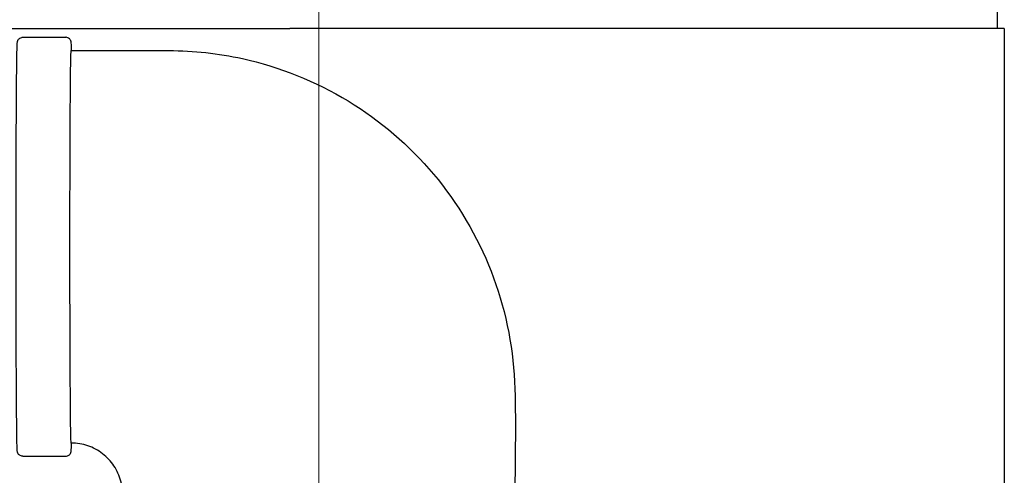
# Model space of a CAD drawing. Extents: x 0 to 796, y 0 to 496.
# Tile 61 of 222: x 134.95 to 145.01, y 306.89 to 311.55. Entities that reach past the tile are written whole.
import ezdxf

# ---------------------------------------------------------------- set-up
doc = ezdxf.new("R2010")
doc.units = 0
doc.header["$LTSCALE"] = 12
doc.header["$MEASUREMENT"] = 0
doc.linetypes.add('C', pattern=[2, 1.25, -0.25, 0.25, -0.25])
doc.layers.add('C', color=4, linetype='C', lineweight=13)
doc.layers.add('X', color=1, linetype='CONTINUOUS')

msp = doc.modelspace()

# ---------------------------------------------------------------- linework, layer by layer
at = {"layer": 'C'}
msp.add_line((138.00229, 317.0468), (138.00229, 189.12703), dxfattribs=at)
at = {"layer": 'X'}
for p, q in [((144.9373, 311.63688), (144.9373, 311.45758)), ((133.20133, 311.45758), (137.70767, 311.45758)), ((145.00909, 311.45758), (137.70767, 311.45758)), ((145.00909, 311.45758), (145.00909, 302.29328)), ((134.97735, 311.36728), (135.41734, 311.36728)), ((134.97735, 307.08728), (135.41734, 307.08728))]:
    msp.add_line(p, q, dxfattribs=at)
for points, knots in [([(134.97735, 307.08728), (134.97131, 307.08728), (134.96532, 307.08833), (134.95446, 307.0919), (134.94976, 307.09448), (134.94138, 307.10026), (134.9382, 307.10344), (134.93282, 307.1096), (134.93103, 307.1124), (134.92806, 307.11752), (134.9271, 307.11964), (134.92531, 307.12396), (134.92474, 307.12576), (134.92343, 307.13024), (134.9231, 307.13199), (134.92182, 307.13897), (134.92175, 307.14126), (134.9197, 307.16758), (134.91865, 307.21702), (134.91612, 307.38707), (134.91492, 307.50644), (134.91284, 307.79931), (134.91194, 307.9725), (134.91053, 308.35548), (134.91002, 308.56518), (134.90943, 308.99993), (134.90936, 309.22491), (134.90965, 309.66741), (134.91001, 309.88485), (134.91115, 310.29021), (134.91192, 310.47806), (134.91379, 310.80521), (134.91489, 310.94444), (134.91731, 311.16041), (134.91862, 311.23673), (134.92041, 311.29079), (134.9208, 311.29996), (134.92152, 311.31066), (134.92172, 311.3135), (134.9225, 311.31932), (134.92264, 311.32119), (134.92437, 311.32762), (134.92493, 311.32961), (134.92671, 311.334), (134.92736, 311.33548), (134.92964, 311.33992), (134.93148, 311.34327), (134.93813, 311.35114), (134.9422, 311.35532), (134.95383, 311.36234), (134.96037, 311.36516), (134.97098, 311.367), (134.97416, 311.36728), (134.97735, 311.36728)], [3.14159265, 3.14159265, 3.14159265, 3.14159265, 3.14362909, 3.14362909, 3.1458686, 3.1458686, 3.14869353, 3.14869353, 3.15223319, 3.15223319, 3.15649762, 3.15649762, 3.16268428, 3.16268428, 3.17515909, 3.17515909, 3.22120912, 3.22120912, 3.53536838, 3.53536838, 3.85709092, 3.85709092, 4.17738183, 4.17738183, 4.49748534, 4.49748534, 4.81754397, 4.81754397, 5.13759773, 5.13759773, 5.45767868, 5.45767868, 5.77787109, 5.77787109, 6.09868646, 6.09868646, 6.19093588, 6.19093588, 6.2370606, 6.2370606, 6.26012295, 6.26012295, 6.26792204, 6.26792204, 6.27113536, 6.27113536, 6.27586087, 6.27586087, 6.27944305, 6.27944305, 6.28211032, 6.28211032, 6.28318531, 6.28318531, 6.28318531, 6.28318531]), ([(135.4759, 311.23228), (135.4755, 311.25076), (135.4751, 311.26622), (135.47428, 311.29079), (135.47389, 311.29996), (135.47317, 311.31066), (135.47297, 311.3135), (135.47219, 311.31932), (135.47205, 311.32119), (135.47032, 311.32762), (135.46976, 311.32961), (135.46798, 311.334), (135.46733, 311.33548), (135.46505, 311.33992), (135.46321, 311.34327), (135.45656, 311.35114), (135.45249, 311.35532), (135.44086, 311.36234), (135.43432, 311.36516), (135.42371, 311.367), (135.42053, 311.36728), (135.41734, 311.36728)], [6.003210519, 6.003210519, 6.003210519, 6.003210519, 6.098686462, 6.098686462, 6.190935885, 6.190935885, 6.237060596, 6.237060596, 6.260122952, 6.260122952, 6.267922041, 6.267922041, 6.27113536, 6.27113536, 6.275860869, 6.275860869, 6.27944305, 6.27944305, 6.282110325, 6.282110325, 6.283185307, 6.283185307, 6.283185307, 6.283185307]), ([(135.47234, 307.22228), (135.4718, 307.22228), (135.47127, 307.22806), (135.4699, 307.25731), (135.46908, 307.28892), (135.46679, 307.41842), (135.46542, 307.54903), (135.46336, 307.83699), (135.46228, 308.02028), (135.46068, 308.49884), (135.4602, 308.73486), (135.45982, 309.23088), (135.45992, 309.4859), (135.46074, 309.98764), (135.46146, 310.22797), (135.46345, 310.64923), (135.46469, 310.82619), (135.46705, 311.04803), (135.46806, 311.11636), (135.47016, 311.20883), (135.47125, 311.23228), (135.47234, 311.23228)], [0.000001, 0.000001, 0.000001, 0.000001, 0.66013688, 0.66013688, 1.69344489, 1.69344489, 3.64387473, 3.64387473, 5.05404343, 5.05404343, 6.22038141, 6.22038141, 7.42080626, 7.42080626, 8.67380556, 8.67380556, 9.92226688, 9.92226688, 10.75267721, 10.75267721, 11.58616239, 11.58616239, 11.58616239, 11.58616239]), ([(135.47234, 311.23228), (135.80567, 311.23228), (136.13899, 311.23321), (136.72369, 311.23156), (136.97638, 311.20376), (137.60116, 311.06676), (137.97147, 310.91859), (138.63046, 310.51767), (138.92917, 310.26191), (139.4228, 309.67432), (139.62455, 309.33529), (139.90417, 308.61924), (139.98601, 308.23318), (140.02114, 307.4656), (140.00729, 307.08124), (140.00729, 306.69728)], [0, 0, 0, 0, 1, 1, 1.7541118, 1.7541118, 2.91887877, 2.91887877, 4.06823743, 4.06823743, 5.22113731, 5.22113731, 6.37438197, 6.37438197, 7.52627333, 7.52627333, 7.52627333, 7.52627333]), ([(135.41734, 307.08728), (135.42338, 307.08728), (135.42937, 307.08833), (135.44023, 307.0919), (135.44493, 307.09448), (135.45331, 307.10026), (135.45649, 307.10344), (135.46187, 307.1096), (135.46366, 307.1124), (135.46663, 307.11752), (135.46759, 307.11964), (135.46938, 307.12396), (135.46995, 307.12576), (135.47126, 307.13024), (135.47159, 307.13199), (135.47287, 307.13897), (135.47294, 307.14126), (135.47434, 307.15926), (135.47506, 307.1835), (135.4759, 307.22227)], [3.141592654, 3.141592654, 3.141592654, 3.141592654, 3.143629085, 3.143629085, 3.145868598, 3.145868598, 3.148693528, 3.148693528, 3.152233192, 3.152233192, 3.156497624, 3.156497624, 3.162684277, 3.162684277, 3.175159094, 3.175159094, 3.221209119, 3.221209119, 3.421547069, 3.421547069, 3.421547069, 3.421547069]), ([(135.99729, 306.69728), (135.99729, 306.70672), (135.99704, 306.71616), (135.99503, 306.75395), (135.99122, 306.78228), (135.97281, 306.86631), (135.95069, 306.92124), (135.89119, 307.01864), (135.8534, 307.0626), (135.7664, 307.13587), (135.71589, 307.16593), (135.60955, 307.20734), (135.55238, 307.2193), (135.48782, 307.22211), (135.48008, 307.22228), (135.47234, 307.22228)], [0, 0, 0, 0, 0.0283205, 0.0283205, 0.1135221, 0.1135221, 0.286406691, 0.286406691, 0.455964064, 0.455964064, 0.627706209, 0.627706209, 0.798410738, 0.798410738, 0.821642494, 0.821642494, 0.821642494, 0.821642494])]:
    msp.add_open_spline(points, degree=3, knots=knots, dxfattribs=at)

doc.saveas('drawing.dxf')
